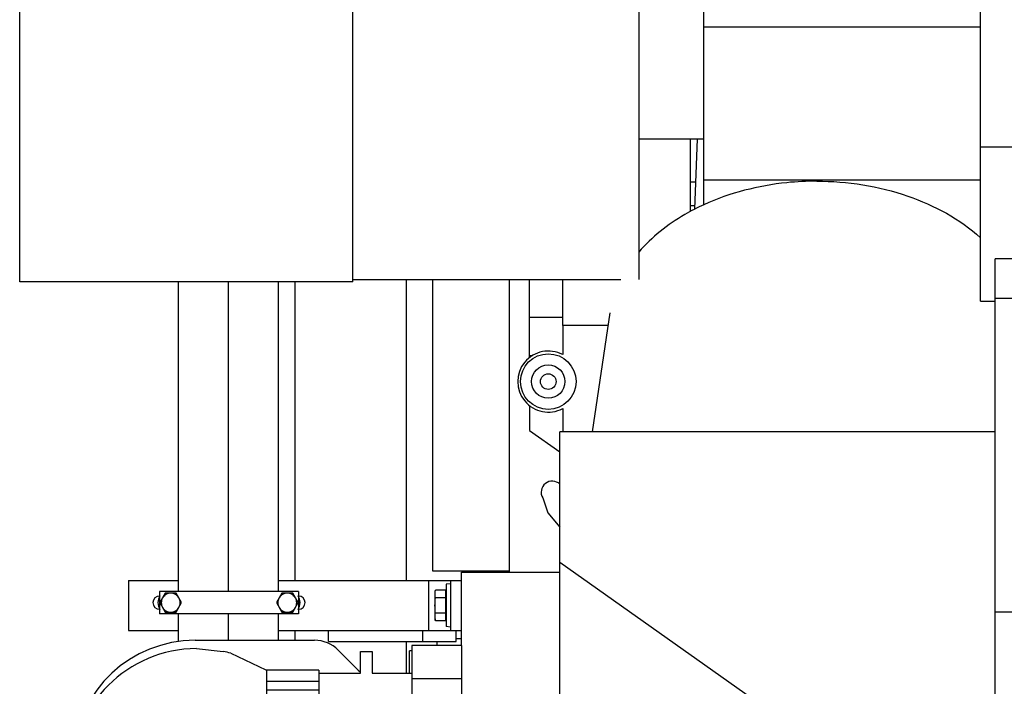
# Model space of a CAD drawing. Header units: millimetres. Extents: x 0 to 1189, y 0 to 841.
# Tile 193 of 193: x 943 to 978, y 655 to 679. Entities that reach past the tile are written whole.
import ezdxf

# ---------------------------------------------------------------- set-up
doc = ezdxf.new("R2010")
doc.units = ezdxf.units.MM
doc.header["$LTSCALE"] = 65.395
doc.linetypes.add('CENTER', pattern=[0.6, 0.375, -0.075, 0.075, -0.075])
for name, color, linetype in [('1907_153200_84_ABL702', 7, 'CONTINUOUS'), ('1907_153200_84_T1_PBL703', 7, 'CONTINUOUS'), ('1907_153700_16_ABL695', 7, 'CONTINUOUS'), ('1907_153700_16_T1_PBL696', 7, 'CONTINUOUS'), ('1907_153700_16_T2_PBL748', 7, 'CONTINUOUS'), ('1907_153701_05_AC_PBL699', 7, 'CONTINUOUS'), ('1937_111000_09_SIMPLE1_D_ABL723', 7, 'CONTINUOUS'), ('1937_111200_09_SIMPLE1_B_ABL755', 7, 'CONTINUOUS'), ('32007_060000_TLKGS_KGS_V_ABL690', 7, 'CONTINUOUS'), ('32007_061000_TLKGS_KGS_V_ABL691', 7, 'CONTINUOUS'), ('32067_030000_TLKGS_V_ABL610', 7, 'CONTINUOUS'), ('32067_100000_TLKGS_V_ABL611', 7, 'CONTINUOUS'), ('32067_700000_TLKGS_V_ABL784', 7, 'CONTINUOUS'), ('6M32E_GENSET_AUSBAUMASSE_ABL524', 7, 'CONTINUOUS'), ('6M32E_GENSET_GENERATOR_ABL641', 7, 'CONTINUOUS'), ('6M32E_GENSET_VERROHRUNG_ABL487', 7, 'CONTINUOUS'), ('D6796-10_PBL1901', 7, 'CONTINUOUS'), ('D6796-10_PBL1902', 7, 'CONTINUOUS'), ('D6796-16_PBL761', 7, 'CONTINUOUS'), ('D931_1-M10X180_PBL705', 7, 'CONTINUOUS'), ('D931_1-M10X180_PBL706', 7, 'CONTINUOUS'), ('D933-M16X40_PBL759', 7, 'CONTINUOUS'), ('links_3_VBL484', 7, 'CONTINUOUS')]:
    doc.layers.add(name, color=color, linetype=linetype)

# ---------------------------------------------------------------- blocks, each defined once
blk = doc.blocks.new('1907_153700_16_T1_PBL696', base_point=(952.593, 657.761))
at = {"layer": '1907_153700_16_T1_PBL696', "color": 7, "linetype": 'CONTINUOUS'}
for p, q in [((946.593, 658.661), (946.593, 656.861)), ((946.593, 658.661), (948.393, 658.661)), ((951.993, 658.661), (958.593, 658.661)), ((958.193, 658.661), (958.193, 656.861)), ((946.593, 656.861), (948.393, 656.861)), ((951.993, 656.861), (953.793, 656.861)), ((958.193, 656.861), (958.593, 656.861))]:
    blk.add_line(p, q, dxfattribs=at)
at = {"layer": '1907_153700_16_T1_PBL696', "color": 9, "linetype": 'CONTINUOUS'}
blk.add_line((957.393, 658.661), (957.393, 656.861), dxfattribs=at)
at = {"layer": '1907_153700_16_T1_PBL696', "color": 7, "linetype": 'CONTINUOUS'}
for centre, start, end in [((947.713, 657.861), 90, 270), ((952.713, 657.861), 270, 90)]:
    blk.add_arc(centre, 0.24, start, end, dxfattribs=at)
blk = doc.blocks.new('1907_153700_16_T2_PBL748', base_point=(956.093, 656.661))
at = {"layer": '1907_153700_16_T2_PBL748', "color": 7, "linetype": 'CONTINUOUS'}
for p, q in [((953.793, 656.461), (953.793, 656.861)), ((953.793, 656.861), (958.193, 656.861)), ((957.193, 656.461), (957.193, 656.861)), ((958.393, 656.461), (958.393, 656.861)), ((953.793, 656.461), (958.393, 656.461))]:
    blk.add_line(p, q, dxfattribs=at)
blk = doc.blocks.new('1907_153700_16_ABL695', base_point=(952.593, 657.561))
at = {"layer": '1907_153700_16_T1_PBL696'}
blk.add_blockref('1907_153700_16_T1_PBL696', (952.593, 657.761), dxfattribs=at)
at = {"layer": '1907_153700_16_T2_PBL748'}
blk.add_blockref('1907_153700_16_T2_PBL748', (956.093, 656.661), dxfattribs=at)
blk = doc.blocks.new('1907_153701_05_AC_PBL699', base_point=(950.213, 657.861))
at = {"layer": '1907_153701_05_AC_PBL699', "color": 7, "linetype": 'CONTINUOUS'}
for p, q in [((947.713, 658.261), (947.713, 657.461)), ((952.713, 658.261), (947.713, 658.261)), ((952.713, 658.261), (952.713, 657.461)), ((952.713, 657.461), (947.713, 657.461))]:
    blk.add_line(p, q, dxfattribs=at)
blk = doc.blocks.new('1907_153200_84_T1_PBL703', base_point=(950.193, 662.934))
at = {"layer": '1907_153200_84_T1_PBL703', "color": 7, "linetype": 'CONTINUOUS'}
for p, q in [((948.393, 658.261), (948.393, 669.409)), ((951.993, 658.261), (951.993, 669.409)), ((948.393, 656.46), (948.393, 657.461)), ((951.993, 656.505), (951.993, 657.461))]:
    blk.add_line(p, q, dxfattribs=at)
at = {"layer": '1907_153200_84_T1_PBL703', "color": 2, "linetype": 'CENTER'}
for p, q in [((950.193, 658.261), (950.193, 669.409)), ((950.193, 656.505), (950.193, 657.461))]:
    blk.add_line(p, q, dxfattribs=at)
blk = doc.blocks.new('1907_153200_84_ABL702', base_point=(950.193, 662.934))
at = {"layer": '1907_153200_84_T1_PBL703'}
blk.add_blockref('1907_153200_84_T1_PBL703', (950.193, 662.934), dxfattribs=at)
blk = doc.blocks.new('D931_1-M10X180_PBL705', base_point=(948.113, 657.861))
at = {"layer": 'D931_1-M10X180_PBL705', "color": 7, "linetype": 'CONTINUOUS'}
for p, q in [((947.916, 658.201), (947.72, 657.861)), ((948.309, 658.201), (947.916, 658.201)), ((948.505, 657.861), (948.309, 658.201)), ((947.72, 657.861), (947.916, 657.521)), ((948.309, 657.521), (948.505, 657.861)), ((947.916, 657.521), (948.309, 657.521))]:
    blk.add_line(p, q, dxfattribs=at)
for points in [[(947.818, 658.031), (947.789, 657.98), (947.757, 657.861), (947.789, 657.742), (947.818, 657.691)], [(948.113, 658.201), (948.054, 658.201), (947.935, 658.169), (947.847, 658.081), (947.818, 658.031)], [(948.407, 658.031), (948.378, 658.081), (948.29, 658.169), (948.171, 658.201), (948.113, 658.201)], [(948.407, 657.691), (948.436, 657.742), (948.468, 657.861), (948.436, 657.98), (948.407, 658.031)], [(947.818, 657.691), (947.847, 657.64), (947.935, 657.553), (948.054, 657.521), (948.113, 657.521)], [(948.113, 657.521), (948.171, 657.521), (948.29, 657.553), (948.378, 657.64), (948.407, 657.691)]]:
    blk.add_open_spline(points, degree=3, knots=[0, 0, 0, 0, 0.5, 1, 1, 1, 1], dxfattribs=at)
blk = doc.blocks.new('D931_1-M10X180_PBL706', base_point=(952.313, 657.861))
at = {"layer": 'D931_1-M10X180_PBL706', "color": 7, "linetype": 'CONTINUOUS'}
for p, q in [((952.116, 658.201), (951.92, 657.861)), ((952.509, 658.201), (952.116, 658.201)), ((952.705, 657.861), (952.509, 658.201)), ((951.92, 657.861), (952.116, 657.521)), ((952.509, 657.521), (952.705, 657.861)), ((952.116, 657.521), (952.509, 657.521))]:
    blk.add_line(p, q, dxfattribs=at)
for points in [[(952.018, 658.031), (951.989, 657.98), (951.957, 657.861), (951.989, 657.742), (952.018, 657.691)], [(952.313, 658.201), (952.254, 658.201), (952.135, 658.169), (952.047, 658.081), (952.018, 658.031)], [(952.607, 658.031), (952.578, 658.081), (952.49, 658.169), (952.371, 658.201), (952.313, 658.201)], [(952.607, 657.691), (952.636, 657.742), (952.668, 657.861), (952.636, 657.98), (952.607, 658.031)], [(952.018, 657.691), (952.047, 657.64), (952.135, 657.553), (952.254, 657.521), (952.313, 657.521)], [(952.313, 657.521), (952.371, 657.521), (952.49, 657.553), (952.578, 657.64), (952.607, 657.691)]]:
    blk.add_open_spline(points, degree=3, knots=[0, 0, 0, 0, 0.5, 1, 1, 1, 1], dxfattribs=at)
blk = doc.blocks.new('D933-M16X40_PBL759', base_point=(957.833, 657.761))
at = {"layer": 'D933-M16X40_PBL759', "color": 7, "linetype": 'CONTINUOUS'}
for p, q in [((957.633, 658.24), (957.653, 658.315)), ((958.025, 658.315), (957.653, 658.315)), ((958.025, 657.206), (958.025, 658.315)), ((957.633, 657.281), (957.633, 658.24)), ((958.025, 658.038), (957.653, 658.038)), ((958.025, 658.211), (958.033, 658.211)), ((957.633, 657.281), (957.653, 657.206)), ((958.025, 657.484), (957.653, 657.484)), ((958.025, 657.206), (957.653, 657.206)), ((958.025, 657.311), (958.033, 657.311))]:
    blk.add_line(p, q, dxfattribs=at)
for points in [[(957.637, 658.24), (957.641, 658.265), (957.646, 658.29), (957.653, 658.315)], [(957.653, 658.038), (957.635, 658.103), (957.628, 658.173), (957.637, 658.24)], [(957.637, 657.282), (957.628, 657.348), (957.635, 657.418), (957.653, 657.484)], [(957.653, 657.206), (957.646, 657.231), (957.641, 657.256), (957.637, 657.282)]]:
    blk.add_open_spline(points, degree=3, dxfattribs=at)
blk.add_open_spline([(957.653, 657.484), (957.64, 657.575), (957.625, 657.761), (957.64, 657.946), (957.653, 658.038)], degree=3, knots=[0, 0, 0, 0, 0.5, 1, 1, 1, 1], dxfattribs=at)
blk = doc.blocks.new('D6796-16_PBL761', base_point=(958.113, 657.761))
at = {"layer": 'D6796-16_PBL761', "color": 7, "linetype": 'CONTINUOUS'}
for p, q in [((958.193, 658.541), (958.033, 658.523)), ((958.033, 658.523), (958.033, 656.999)), ((958.193, 656.981), (958.033, 656.999))]:
    blk.add_line(p, q, dxfattribs=at)
blk = doc.blocks.new('D6796-10_PBL1901', base_point=(947.918, 657.754))
at = {"layer": 'D6796-10_PBL1901', "color": 7, "linetype": 'CONTINUOUS'}
blk.add_arc((948.113, 657.861), 0.46, 147.6475, 212.3525, dxfattribs=at)
blk = doc.blocks.new('D6796-10_PBL1902', base_point=(952.701, 657.861))
at = {"layer": 'D6796-10_PBL1902', "color": 7, "linetype": 'CONTINUOUS'}
blk.add_arc((952.313, 657.861), 0.46, 327.6475, 32.3525, dxfattribs=at)
blk = doc.blocks.new('6M32E_GENSET_VERROHRUNG_ABL487', base_point=(990.793, 602.305))
at = {"layer": '1907_153200_84_ABL702'}
blk.add_blockref('1907_153200_84_ABL702', (950.193, 662.934), dxfattribs=at)
at = {"layer": '1907_153700_16_ABL695'}
blk.add_blockref('1907_153700_16_ABL695', (952.593, 657.561), dxfattribs=at)
at = {"layer": '1907_153701_05_AC_PBL699'}
blk.add_blockref('1907_153701_05_AC_PBL699', (950.213, 657.861), dxfattribs=at)
at = {"layer": 'D6796-10_PBL1901'}
blk.add_blockref('D6796-10_PBL1901', (947.918, 657.754), dxfattribs=at)
at = {"layer": 'D6796-10_PBL1902'}
blk.add_blockref('D6796-10_PBL1902', (952.701, 657.861), dxfattribs=at)
at = {"layer": 'D6796-16_PBL761'}
blk.add_blockref('D6796-16_PBL761', (958.113, 657.761), dxfattribs=at)
at = {"layer": 'D931_1-M10X180_PBL705'}
blk.add_blockref('D931_1-M10X180_PBL705', (948.113, 657.861), dxfattribs=at)
at = {"layer": 'D931_1-M10X180_PBL706'}
blk.add_blockref('D931_1-M10X180_PBL706', (952.313, 657.861), dxfattribs=at)
at = {"layer": 'D933-M16X40_PBL759'}
blk.add_blockref('D933-M16X40_PBL759', (957.833, 657.761), dxfattribs=at)
blk = doc.blocks.new('32007_725700_01_SIMPLE1_T2_X_PBL644', base_point=(948.673, 686.629))
at = {"layer": '32007_725700_01_SIMPLE1_T2_X_PBL644', "color": 7, "linetype": 'CONTINUOUS'}
for p, q in [((942.673, 669.409), (942.673, 703.849)), ((954.673, 669.409), (954.673, 703.849)), ((954.673, 669.409), (942.673, 669.409))]:
    blk.add_line(p, q, dxfattribs=at)
blk = doc.blocks.new('6M32E_GENSET_AUSBAUMASSE_ABL524', base_point=(1004.193, 663.381))
at = {"layer": '32007_725700_01_SIMPLE1_T2_X_PBL644'}
blk.add_blockref('32007_725700_01_SIMPLE1_T2_X_PBL644', (948.673, 686.629), dxfattribs=at)
blk = doc.blocks.new('1937_111000_09_SIMPLE1_T1_D_PBL724', base_point=(986.993, 621.261))
at = {"layer": '1937_111000_09_SIMPLE1_T1_D_PBL724', "color": 7, "linetype": 'CONTINUOUS'}
for p, q in [((958.593, 656.321), (958.593, 658.961)), ((958.593, 658.961), (960.313, 658.961))]:
    blk.add_line(p, q, dxfattribs=at)
blk = doc.blocks.new('1937_111000_09_SIMPLE1_D_ABL723', base_point=(986.993, 621.261))
at = {"layer": '1937_111000_09_SIMPLE1_T1_D_PBL724'}
blk.add_blockref('1937_111000_09_SIMPLE1_T1_D_PBL724', (986.993, 621.261), dxfattribs=at)
blk = doc.blocks.new('1937_111200_09_SIMPLE1_T7_B_PBL756', base_point=(956.753, 655.723))
at = {"layer": '1937_111200_09_SIMPLE1_T7_B_PBL756', "color": 7, "linetype": 'CONTINUOUS'}
for p in [(956.713, 655.325), (956.793, 656.121)]:
    blk.add_line(p, (956.713, 656.121), dxfattribs=at)
blk = doc.blocks.new('1937_111200_09_SIMPLE1_T1_B_PBL760', base_point=(956.37, 635.861))
at = {"layer": '1937_111200_09_SIMPLE1_T1_B_PBL760', "color": 7, "linetype": 'CONTINUOUS'}
for p, q in [((958.593, 656.561), (958.393, 656.561)), ((957.713, 656.321), (957.713, 656.461))]:
    blk.add_line(p, q, dxfattribs=at)
blk = doc.blocks.new('1937_111200_09_SIMPLE1_B_ABL755', base_point=(984.95, 625.161))
at = {"layer": '1937_111200_09_SIMPLE1_T1_B_PBL760'}
blk.add_blockref('1937_111200_09_SIMPLE1_T1_B_PBL760', (956.37, 635.861), dxfattribs=at)
at = {"layer": '1937_111200_09_SIMPLE1_T7_B_PBL756'}
blk.add_blockref('1937_111200_09_SIMPLE1_T7_B_PBL756', (956.753, 655.723), dxfattribs=at)
blk = doc.blocks.new('32067_171000_01_SIMPLE1_T3_X_PBL860', base_point=(966.924, 673.009))
at = {"layer": '32067_171000_01_SIMPLE1_T3_X_PBL860', "color": 7, "linetype": 'CONTINUOUS'}
blk.add_line((966.833, 673.009), (967.016, 673.009), dxfattribs=at)
blk = doc.blocks.new('32067_171000_01_SIMPLE1_T1_X_PBL1908', base_point=(959.233, 658.979))
at = {"layer": '32067_171000_01_SIMPLE1_T1_X_PBL1908', "color": 7, "linetype": 'CONTINUOUS'}
for centre, start, end in [((958.793, 659.121), 230.6932, 270), ((959.673, 659.121), 270, 309.3068)]:
    blk.add_arc(centre, 0.16, start, end, dxfattribs=at)
blk = doc.blocks.new('32067_171000_01_SIMPLE1_X_ABL859', base_point=(962.854, 665.985))
at = {"layer": '32067_171000_01_SIMPLE1_T1_X_PBL1908'}
blk.add_blockref('32067_171000_01_SIMPLE1_T1_X_PBL1908', (959.233, 658.979), dxfattribs=at)
at = {"layer": '32067_171000_01_SIMPLE1_T3_X_PBL860'}
blk.add_blockref('32067_171000_01_SIMPLE1_T3_X_PBL860', (966.924, 673.009), dxfattribs=at)
blk = doc.blocks.new('32067_100000_TLKGS_V_ABL611', base_point=(986.07, 618.245))
at = {"layer": '1937_111000_09_SIMPLE1_D_ABL723'}
blk.add_blockref('1937_111000_09_SIMPLE1_D_ABL723', (986.993, 621.261), dxfattribs=at)
at = {"layer": '1937_111200_09_SIMPLE1_B_ABL755'}
blk.add_blockref('1937_111200_09_SIMPLE1_B_ABL755', (984.95, 625.161), dxfattribs=at)
at = {"layer": '32067_171000_01_SIMPLE1_X_ABL859'}
blk.add_blockref('32067_171000_01_SIMPLE1_X_ABL859', (962.854, 665.985), dxfattribs=at)
blk = doc.blocks.new('32067_727000_01_SIMPLE1_T1_X_PBL786', base_point=(999.251, 693.715))
at = {"layer": '32067_727000_01_SIMPLE1_T1_X_PBL786', "color": 7, "linetype": 'CONTINUOUS'}
for p, q in [((977.281, 668.721), (977.281, 711.323)), ((967.321, 672.185), (967.321, 705.521)), ((977.281, 678.577), (967.321, 678.577)), ((977.281, 674.267), (984.793, 674.267)), ((977.281, 673.072), (967.321, 673.072)), ((977.281, 668.721), (977.813, 668.721))]:
    blk.add_line(p, q, dxfattribs=at)
blk = doc.blocks.new('32067_727000_01_SIMPLE1_X_ABL785', base_point=(999.251, 693.715))
at = {"layer": '32067_727000_01_SIMPLE1_T1_X_PBL786'}
blk.add_blockref('32067_727000_01_SIMPLE1_T1_X_PBL786', (999.251, 693.715), dxfattribs=at)
blk = doc.blocks.new('32067_700000_TLKGS_V_ABL784', base_point=(999.251, 693.715))
at = {"layer": '32067_727000_01_SIMPLE1_X_ABL785'}
blk.add_blockref('32067_727000_01_SIMPLE1_X_ABL785', (999.251, 693.715), dxfattribs=at)
blk = doc.blocks.new('32067_030000_TLKGS_V_ABL610', base_point=(992.664, 641.531))
at = {"layer": '32067_100000_TLKGS_V_ABL611'}
blk.add_blockref('32067_100000_TLKGS_V_ABL611', (986.07, 618.245), dxfattribs=at)
at = {"layer": '32067_700000_TLKGS_V_ABL784'}
blk.add_blockref('32067_700000_TLKGS_V_ABL784', (999.251, 693.715), dxfattribs=at)
blk = doc.blocks.new('32007_448100_02_SIMPLE1_T1_X_PBL694', base_point=(952.691, 642.891))
at = {"layer": '32007_448100_02_SIMPLE1_T1_X_PBL694', "color": 7, "linetype": 'CONTINUOUS'}
for p, q in [((948.993, 656.505), (953.296, 656.505)), ((949.047, 656.205), (949.998, 656.105)), ((954.144, 656.154), (954.865, 655.433)), ((956.793, 656.321), (956.793, 642.461)), ((958.593, 656.321), (956.793, 656.321)), ((958.593, 656.321), (958.593, 643.898)), ((950.279, 656.037), (951.534, 655.441)), ((954.949, 655.325), (954.949, 656.105)), ((954.949, 656.105), (955.369, 656.105)), ((955.369, 656.105), (955.369, 655.325)), ((954.865, 655.433), (954.949, 655.357)), ((951.567, 655.425), (951.567, 654.305)), ((953.447, 655.425), (951.567, 655.425)), ((953.447, 655.425), (953.447, 654.305)), ((953.447, 655.325), (954.949, 655.325)), ((955.369, 655.325), (956.793, 655.325)), ((951.567, 654.405), (948.249, 654.405)), ((955.369, 654.405), (953.447, 654.405)), ((955.369, 645.805), (955.369, 654.405)), ((953.447, 654.305), (951.567, 654.305)), ((957.713, 653.365), (956.793, 653.365)), ((957.713, 653.365), (957.713, 646.517)), ((944.549, 649.505), (944.549, 651.705)), ((944.593, 648.365), (944.593, 648.936)), ((948.529, 643.435), (945.294, 646.669)), ((957.713, 646.517), (956.793, 646.517)), ((948.249, 645.805), (956.793, 645.805)), ((948.993, 642.769), (947.576, 644.387)), ((958.593, 643.327), (958.593, 642.181)), ((956.033, 642.181), (954.913, 642.181)), ((956.033, 642.179), (954.913, 642.179)), ((955.681, 642.269), (955.309, 642.181)), ((955.681, 642.265), (955.328, 642.181)), ((956.033, 642.282), (955.681, 642.269)), ((956.033, 642.278), (955.681, 642.265)), ((955.681, 642.265), (955.681, 642.269)), ((959.013, 642.181), (957.633, 642.181)), ((959.013, 642.179), (957.633, 642.179)), ((960.833, 642.181), (959.693, 642.181)), ((960.833, 642.179), (959.693, 642.179)), ((960.833, 641.183), (960.833, 642.181)), ((949.209, 638.105), (949.209, 641.794)), ((960.833, 640.641), (960.833, 641.181)), ((960.833, 638.379), (960.833, 638.921)), ((954.256, 638.105), (949.209, 638.105)), ((954.292, 638.381), (954.117, 637.032)), ((954.292, 638.381), (954.117, 637.028)), ((954.252, 638.105), (954.117, 637.065)), ((954.252, 638.105), (954.117, 637.06)), ((954.353, 638.381), (954.353, 638.379)), ((954.353, 638.379), (955.153, 638.379)), ((955.953, 638.379), (956.993, 638.379)), ((956.993, 638.379), (956.993, 637.379)), ((958.713, 638.379), (958.729, 638.379)), ((959.976, 638.379), (960.833, 638.379)), ((956.993, 637.379), (957.353, 637.379)), ((954.305, 637.021), (954.082, 634.481)), ((954.117, 637.06), (954.12, 637.06)), ((954.117, 637.028), (954.117, 637.032)), ((954.117, 637.028), (954.305, 637.021)), ((954.302, 637.022), (954.251, 636.447)), ((958.593, 634.881), (958.593, 630.721)), ((953.753, 630.721), (953.655, 629.597)), ((957.313, 629.277), (957.313, 630.721)), ((958.593, 630.721), (958.353, 630.721)), ((953.655, 629.597), (954.193, 629.55)), ((956.753, 629.326), (957.313, 629.277))]:
    blk.add_line(p, q, dxfattribs=at)
at = {"layer": '32007_448100_02_SIMPLE1_T1_X_PBL694', "color": 9, "linetype": 'CONTINUOUS'}
for p, q in [((958.593, 655.117), (956.793, 655.117)), ((953.447, 655.025), (951.567, 655.025)), ((953.447, 654.705), (951.567, 654.705)), ((957.713, 652.765), (956.793, 652.765)), ((957.713, 647.117), (956.793, 647.117))]:
    blk.add_line(p, q, dxfattribs=at)
at = {"layer": '32007_448100_02_SIMPLE1_T1_X_PBL694', "color": 7, "linetype": 'CONTINUOUS'}
for centre, radius, start, end in [((948.993, 652.105), 4.4, 90, 176.1693), ((953.296, 655.305), 1.2, 45.0357, 90), ((949.049, 651.705), 4.5, 90.0229, 180), ((949.861, 654.925), 1.188, 69.3925, 83.347), ((952.049, 656.525), 1.2, 244.5997, 246.4379), ((948.249, 650.705), 3.7, 90, 180), ((948.937, 650.116), 4.8, 154.0278, 204.1325), ((948.249, 649.505), 3.7, 180, 270), ((946.993, 648.365), 2.4, 180, 224.9643), ((953.141, 645.581), 6.52, 182.1995, 232.8429), ((946.889, 641.794), 2.32, 0, 45.017), ((955.552, 641.183), 0.8, 87.8033, 92.1967), ((960.033, 641.183), 0.8, 87.8033, 92.1967), ((960.033, 641.183), 0.8, 0, 41.2977), ((960.033, 641.181), 0.8, 318.7837, 41.2163)]:
    blk.add_arc(centre, radius, start, end, dxfattribs=at)
blk = doc.blocks.new('32007_448100_02_SIMPLE1_X_ABL692', base_point=(952.711, 641.903))
at = {"layer": '32007_448100_02_SIMPLE1_T1_X_PBL694'}
blk.add_blockref('32007_448100_02_SIMPLE1_T1_X_PBL694', (952.691, 642.891), dxfattribs=at)
blk = doc.blocks.new('34007_452000_01_SIMPLE1_T1_X_PBL758', base_point=(962.269, 666.761))
at = {"layer": '34007_452000_01_SIMPLE1_T1_X_PBL758', "color": 7, "linetype": 'CONTINUOUS'}
for p, q in [((966.833, 671.943), (966.833, 674.561)), ((966.833, 672.161), (966.986, 672.161)), ((957.553, 659.001), (957.553, 669.497)), ((960.313, 658.961), (960.313, 669.497)), ((961.033, 666.682), (961.033, 669.497)), ((962.237, 667.841), (962.237, 669.497)), ((961.033, 668.146), (962.237, 668.146)), ((962.233, 667.841), (962.233, 666.79)), ((963.868, 667.841), (962.233, 667.841)), ((961.033, 666.761), (961.142, 666.761)), ((961.033, 664.96), (961.033, 664.065)), ((962.233, 664.851), (962.233, 664.007)), ((961.033, 664.065), (962.133, 663.294)), ((961.514, 661.632), (961.697, 661.094)), ((961.697, 661.094), (962.133, 660.575)), ((960.313, 659.001), (957.553, 659.001)), ((960.313, 658.961), (962.133, 658.961))]:
    blk.add_line(p, q, dxfattribs=at)
for radius in [1, 0.6, 0.28]:
    blk.add_circle((961.713, 665.821), radius, dxfattribs=at)
for centre, radius, start, end in [((961.713, 665.821), 1.1, 61.7885, 298.2115), ((961.857, 661.837), 0.4, 46.1798, 210.7843)]:
    blk.add_arc(centre, radius, start, end, dxfattribs=at)
blk = doc.blocks.new('34007_452000_01_SIMPLE1_X_ABL757', base_point=(962.269, 666.761))
at = {"layer": '34007_452000_01_SIMPLE1_T1_X_PBL758'}
blk.add_blockref('34007_452000_01_SIMPLE1_T1_X_PBL758', (962.269, 666.761), dxfattribs=at)
blk = doc.blocks.new('32007_061000_TLKGS_KGS_V_ABL691', base_point=(987.621, 629.101))
at = {"layer": '32007_448100_02_SIMPLE1_X_ABL692'}
blk.add_blockref('32007_448100_02_SIMPLE1_X_ABL692', (952.711, 641.903), dxfattribs=at)
at = {"layer": '34007_452000_01_SIMPLE1_X_ABL757'}
blk.add_blockref('34007_452000_01_SIMPLE1_X_ABL757', (962.269, 666.761), dxfattribs=at)
blk = doc.blocks.new('32007_724700_02_SIMPLE1_T1_X_PBL764', base_point=(988.203, 652.819))
at = {"layer": '32007_724700_02_SIMPLE1_T1_X_PBL764', "color": 7, "linetype": 'CONTINUOUS'}
for p, q in [((977.813, 632.601), (977.813, 670.241)), ((997.933, 670.241), (977.813, 670.241)), ((977.813, 668.821), (1007.103, 668.821)), ((963.936, 668.297), (963.298, 664.007)), ((962.133, 646.222), (962.133, 664.007)), ((977.813, 664.007), (962.133, 664.007)), ((971.541, 652.651), (962.133, 659.303)), ((995.773, 657.517), (977.813, 657.517))]:
    blk.add_line(p, q, dxfattribs=at)
for points, knots in [([(971.381, 673.037), (971.023, 673.037), (969.635, 672.967), (968.256, 672.618), (967.317, 672.189)], [0, 0, 0, 0, 0.257074, 1, 1, 1, 1]), ([(971.381, 673.037), (972.49, 673.037), (974.618, 672.712), (976.538, 671.675), (977.283, 670.999)], [0, 0, 0, 0, 0.524401, 1, 1, 1, 1]), ([(967.317, 672.189), (967.083, 672.082), (966.22, 671.639), (965.438, 671.024), (964.974, 670.482)], [0, 0, 0, 0, 0.264731, 1, 1, 1, 1])]:
    blk.add_open_spline(points, degree=3, knots=knots, dxfattribs=at)
blk = doc.blocks.new('32007_724700_02_SIMPLE1_X_ABL763', base_point=(988.203, 652.819))
at = {"layer": '32007_724700_02_SIMPLE1_T1_X_PBL764'}
blk.add_blockref('32007_724700_02_SIMPLE1_T1_X_PBL764', (988.203, 652.819), dxfattribs=at)
blk = doc.blocks.new('32007_725700_01_SIMPLE1_T1_X_PBL779', base_point=(979.855, 686.629))
at = {"layer": '32007_725700_01_SIMPLE1_T1_X_PBL779', "color": 7, "linetype": 'CONTINUOUS'}
for p, q in [((964.981, 703.761), (964.981, 669.497)), ((964.981, 674.561), (967.321, 674.561)), ((967.071, 674.561), (966.981, 672.026)), ((954.673, 669.497), (964.323, 669.497))]:
    blk.add_line(p, q, dxfattribs=at)
blk = doc.blocks.new('32007_725700_01_SIMPLE1_X_ABL778', base_point=(979.855, 686.629))
at = {"layer": '32007_725700_01_SIMPLE1_T1_X_PBL779'}
blk.add_blockref('32007_725700_01_SIMPLE1_T1_X_PBL779', (979.855, 686.629), dxfattribs=at)
blk = doc.blocks.new('32007_062000_TLKGS_KGS_TL_V_ABL762', base_point=(989.993, 658.834))
at = {"layer": '32007_724700_02_SIMPLE1_X_ABL763'}
blk.add_blockref('32007_724700_02_SIMPLE1_X_ABL763', (988.203, 652.819), dxfattribs=at)
at = {"layer": '32007_725700_01_SIMPLE1_X_ABL778'}
blk.add_blockref('32007_725700_01_SIMPLE1_X_ABL778', (979.855, 686.629), dxfattribs=at)
blk = doc.blocks.new('32007_060000_TLKGS_KGS_V_ABL690', base_point=(987.621, 643.701))
at = {"layer": '32007_061000_TLKGS_KGS_V_ABL691'}
blk.add_blockref('32007_061000_TLKGS_KGS_V_ABL691', (987.621, 629.101), dxfattribs=at)
at = {"layer": '32007_062000_TLKGS_KGS_TL_V_ABL762'}
blk.add_blockref('32007_062000_TLKGS_KGS_TL_V_ABL762', (989.993, 658.834), dxfattribs=at)
blk = doc.blocks.new('32067_000000_TLKGS_MARKETING_ABL609', base_point=(987.865, 641.531))
at = {"layer": '32007_060000_TLKGS_KGS_V_ABL690'}
blk.add_blockref('32007_060000_TLKGS_KGS_V_ABL690', (987.621, 643.701), dxfattribs=at)
at = {"layer": '32067_030000_TLKGS_V_ABL610'}
blk.add_blockref('32067_030000_TLKGS_V_ABL610', (992.664, 641.531), dxfattribs=at)
blk = doc.blocks.new('6M32E_GENSET_GENERATOR_T1_PBL642', base_point=(991.693, 623.529))
at = {"layer": '6M32E_GENSET_GENERATOR_T1_PBL642', "color": 7, "linetype": 'CONTINUOUS'}
for p, q in [((952.593, 658.661), (952.593, 669.409)), ((956.593, 669.497), (956.593, 658.661)), ((952.593, 656.505), (952.593, 656.861)), ((956.593, 656.461), (956.593, 655.325))]:
    blk.add_line(p, q, dxfattribs=at)
blk = doc.blocks.new('6M32E_GENSET_GENERATOR_ABL641', base_point=(991.693, 623.529))
at = {"layer": '6M32E_GENSET_GENERATOR_T1_PBL642'}
blk.add_blockref('6M32E_GENSET_GENERATOR_T1_PBL642', (991.693, 623.529), dxfattribs=at)
blk = doc.blocks.new('LINKS_3_VBL484', base_point=(1001.223, 637.661))
at = {"layer": '32067_000000_TLKGS_MARKETING_ABL609'}
blk.add_blockref('32067_000000_TLKGS_MARKETING_ABL609', (987.865, 641.531), dxfattribs=at)
at = {"layer": '6M32E_GENSET_AUSBAUMASSE_ABL524'}
blk.add_blockref('6M32E_GENSET_AUSBAUMASSE_ABL524', (1004.193, 663.381), dxfattribs=at)
at = {"layer": '6M32E_GENSET_GENERATOR_ABL641'}
blk.add_blockref('6M32E_GENSET_GENERATOR_ABL641', (991.693, 623.529), dxfattribs=at)
at = {"layer": '6M32E_GENSET_VERROHRUNG_ABL487'}
blk.add_blockref('6M32E_GENSET_VERROHRUNG_ABL487', (990.793, 602.305), dxfattribs=at)

msp = doc.modelspace()

# ---------------------------------------------------------------- block references
at = {"layer": 'links_3_VBL484'}
msp.add_blockref('LINKS_3_VBL484', (1001.2225, 637.66074), dxfattribs=at)

doc.saveas('drawing.dxf')
